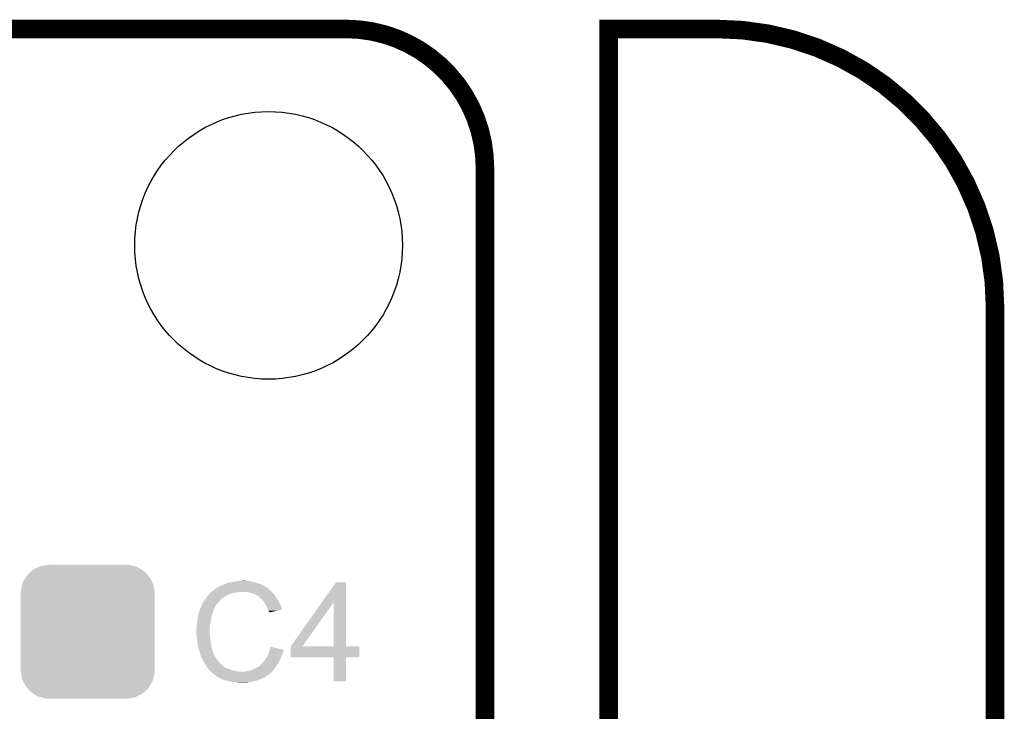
# Model space of a CAD drawing. Extents: x -1.3 to 24.2, y -6.4 to 36.7.
# Tile 38 of 38: x 16.1 to 24.2, y 31 to 36.7. Entities that reach past the tile are written whole.
import ezdxf

# ---------------------------------------------------------------- set-up
doc = ezdxf.new("R2010")
doc.units = 0
doc.layers.get('0').update_dxf_attribs({"linetype": 'CONTINUOUS'})
for name, color, linetype in [('PRESSURE_27_CLICK_V100_GKO', 5, 'CONTINUOUS'), ('PRESSURE_27_CLICK_V100_GTO', 14, 'CONTINUOUS'), ('PRESSURE_27_CLICK_V100_GTS', 12, 'CONTINUOUS')]:
    doc.layers.add(name, color=color, linetype=linetype)

# ---------------------------------------------------------------- blocks, each defined once
blk = doc.blocks.new('CUSTOM_65')
for points in [[(-0.497124, 0.465342), (-0.461888, 0.497124), (0.49401, 0.465342), (0.465342, 0.497124)], [(-0.461888, 0.497124), (-0.445816, 0.51162), (0.465342, 0.497124), (0.441342, 0.51162)], [(-0.445816, 0.51162), (-0.400774, 0.532846), (0.441342, 0.51162), (0.406198, 0.532846)], [(-0.400774, 0.532846), (-0.383312, 0.541074), (0.406198, 0.532846), (0.373946, 0.541074)], [(-0.383312, 0.541074), (-0.323442, 0.549926), (0.373946, 0.541074), (0.339246, 0.549926)], [(-0.323442, 0.549926), (-0.31496, 0.55118), (0.339246, 0.549926), (0.31496, 0.55118)], [(-0.538686, 0.383312), (-0.532846, 0.406198), (0.541074, 0.383312), (0.53029, 0.406198)], [(-0.532846, 0.406198), (-0.508918, 0.445816), (0.53029, 0.406198), (0.51162, 0.445816)], [(-0.508918, 0.445816), (-0.497124, 0.465342), (0.51162, 0.445816), (0.49401, 0.465342)], [(-0.55118, 0.31496), (-0.549926, 0.339246), (0.55118, 0.31496), (0.54759, 0.339246)], [(-0.549926, 0.339246), (-0.538686, 0.383312), (0.54759, 0.339246), (0.541074, 0.383312)], [(-0.55118, -0.31496), (-0.55118, 0.31496), (0.55118, -0.31496), (0.55118, 0.31496)], [(-0.547588, -0.339246), (-0.55118, -0.31496), (0.549926, -0.339246), (0.55118, -0.31496)], [(-0.541074, -0.383312), (-0.547588, -0.339246), (0.538684, -0.383312), (0.549926, -0.339246)], [(-0.530288, -0.406198), (-0.541074, -0.383312), (0.532846, -0.406198), (0.538684, -0.383312)], [(-0.51162, -0.445816), (-0.530288, -0.406198), (0.508916, -0.445816), (0.532846, -0.406198)], [(-0.494008, -0.465342), (-0.51162, -0.445816), (0.497124, -0.465342), (0.508916, -0.445816)], [(-0.465342, -0.497124), (-0.494008, -0.465342), (0.461886, -0.497124), (0.497124, -0.465342)], [(-0.44134, -0.51162), (-0.465342, -0.497124), (0.445816, -0.51162), (0.461886, -0.497124)], [(-0.406198, -0.532846), (-0.44134, -0.51162), (0.400772, -0.532846), (0.445816, -0.51162)], [(-0.373944, -0.541074), (-0.406198, -0.532846), (0.383312, -0.541074), (0.400772, -0.532846)], [(-0.339246, -0.549926), (-0.373944, -0.541074), (0.32344, -0.549926), (0.383312, -0.541074)], [(-0.31496, -0.55118), (-0.339246, -0.549926), (0.31496, -0.55118), (0.32344, -0.549926)]]:
    blk.add_solid(points)
blk = doc.blocks.new('ROUND_11')
blk.add_circle((0, 0), 1.0998)

msp = doc.modelspace()

# ---------------------------------------------------------------- linework, layer by layer
at = {"layer": 'PRESSURE_27_CLICK_V100_GKO', "const_width": 0.1524}
for points in [[(4.064, 36.576), (18.796, 36.576)], [(20.955, 22.26056), (20.955, 36.576), (21.844, 36.576)], [(19.939, 24.384), (19.939, 35.433)], [(24.13, -3.81), (24.13, 34.29)]]:
    msp.add_lwpolyline(points, dxfattribs=at)
for points in [[(19.939, 35.433, 0.4142136), (18.796, 36.576)], [(24.13, 34.29, 0.4142136), (21.844, 36.576)]]:
    msp.add_lwpolyline(points, format="xyb", dxfattribs=at)
at = {"layer": 'PRESSURE_27_CLICK_V100_GTO'}
for points in [[(17.873994, 32.034482), (17.912064, 32.039558), (18.0213, 32.034482), (18.006062, 32.039558)], [(17.912064, 32.039558), (17.91208, 32.03956), (18.006062, 32.039558), (17.980662, 32.03956)], [(17.91208, 32.03956), (17.950178, 32.0421), (17.980662, 32.03956), (17.970498, 32.0421)], [(17.69364, 31.95066), (17.699846, 31.955738), (18.187672, 31.95066), (18.18386, 31.955738)], [(17.699846, 31.955738), (17.709158, 31.963358), (18.18386, 31.955738), (18.176242, 31.963358)], [(17.709158, 31.963358), (17.715368, 31.968438), (18.176242, 31.963358), (18.168622, 31.968438)], [(17.715368, 31.968438), (17.72158, 31.97352), (18.168622, 31.968438), (18.165232, 31.97352)], [(17.72158, 31.97352), (17.725384, 31.976056), (18.165232, 31.97352), (18.16354, 31.976056)], [(17.725384, 31.976056), (17.729196, 31.978598), (18.16354, 31.976056), (18.158464, 31.978598)], [(17.729196, 31.978598), (17.7292, 31.9786), (18.158464, 31.978598), (18.155942, 31.9786)], [(17.7292, 31.9786), (17.732992, 31.981128), (18.155942, 31.9786), (18.155918, 31.981128)], [(17.732992, 31.981128), (17.748256, 31.991302), (18.155918, 31.981128), (18.138138, 31.991302)], [(17.748256, 31.991302), (17.752064, 31.99384), (18.138138, 31.991302), (18.134332, 31.99384)], [(17.752064, 31.99384), (17.754606, 31.993846), (18.134332, 31.99384), (18.134322, 31.993846)], [(17.754606, 31.993846), (17.757144, 31.996382), (18.134322, 31.993846), (18.130518, 31.996382)], [(17.757144, 31.996382), (17.767294, 32.001458), (18.130518, 31.996382), (18.122902, 32.001458)], [(17.767294, 32.001458), (17.777462, 32.006542), (18.122902, 32.001458), (18.111042, 32.006542)], [(17.777462, 32.006542), (17.787622, 32.00908), (18.111042, 32.006542), (18.10512, 32.00908)], [(17.787622, 32.00908), (17.797782, 32.01416), (18.10512, 32.00908), (18.09496, 32.01416)], [(17.797782, 32.01416), (17.8054, 32.0167), (18.09496, 32.01416), (18.08988, 32.0167)], [(17.8054, 32.0167), (17.81302, 32.01924), (18.08988, 32.0167), (18.08099, 32.01924)], [(17.81302, 32.01924), (17.825722, 32.02432), (18.08099, 32.01924), (18.06321, 32.02432)], [(17.825722, 32.02432), (17.84096, 32.02686), (18.06321, 32.02432), (18.05432, 32.02686)], [(17.84096, 32.02686), (17.87398, 32.03448), (18.05432, 32.02686), (18.02131, 32.03448)], [(17.87398, 32.03448), (17.873994, 32.034482), (18.02131, 32.03448), (18.0213, 32.034482)], [(18.60003, 31.866784), (18.714714, 32.029378), (18.796008, 31.866784), (18.796, 32.029378)], [(18.714714, 32.029378), (18.71473, 32.0294), (18.796, 32.029378), (18.71473, 32.0294)], [(17.63014, 31.871922), (17.631408, 31.87446), (17.754964, 31.871922), (17.75714, 31.87446)], [(17.631408, 31.87446), (17.635222, 31.88208), (17.75714, 31.87446), (17.76476, 31.88208)], [(17.635222, 31.88208), (17.646648, 31.897318), (17.76476, 31.88208), (17.779998, 31.897318)], [(17.646648, 31.897318), (17.65046, 31.9024), (17.779998, 31.897318), (17.78762, 31.9024)], [(17.65046, 31.9024), (17.65249, 31.904938), (17.78762, 31.9024), (17.790158, 31.904938)], [(17.65249, 31.904938), (17.664684, 31.92018), (17.790158, 31.904938), (17.81556, 31.92018)], [(17.664684, 31.92018), (17.67078, 31.9278), (17.81556, 31.92018), (17.832324, 31.9278)], [(17.67078, 31.9278), (17.67586, 31.93288), (17.832324, 31.9278), (17.8435, 31.93288)], [(17.67586, 31.93288), (17.68348, 31.9405), (17.8435, 31.93288), (17.868902, 31.9405)], [(17.68348, 31.9405), (17.68856, 31.94558), (17.868902, 31.9405), (17.89176, 31.94558)], [(17.68856, 31.94558), (17.6911, 31.94812), (17.89176, 31.94558), (17.914618, 31.94812)], [(17.6911, 31.94812), (17.69364, 31.95066), (17.914618, 31.94812), (17.924778, 31.95066)], [(18.003518, 31.94558), (17.978118, 31.95066), (18.191482, 31.94558), (18.187672, 31.95066)], [(18.026382, 31.93796), (18.003518, 31.94558), (18.199102, 31.93796), (18.191482, 31.94558)], [(18.046698, 31.932882), (18.026382, 31.93796), (18.204178, 31.932882), (18.199102, 31.93796)], [(18.058138, 31.925256), (18.046698, 31.932882), (18.211802, 31.925256), (18.204178, 31.932882)], [(18.061938, 31.922722), (18.058138, 31.925256), (18.21307, 31.922722), (18.211802, 31.925256)], [(18.074636, 31.91764), (18.061938, 31.922722), (18.21561, 31.91764), (18.21307, 31.922722)], [(18.082258, 31.91002), (18.074636, 31.91764), (18.21942, 31.91002), (18.21561, 31.91764)], [(18.08226, 31.910018), (18.082258, 31.91002), (18.219422, 31.910018), (18.21942, 31.91002)], [(18.096776, 31.89732), (18.08226, 31.910018), (18.22958, 31.89732), (18.219422, 31.910018)], [(18.10258, 31.892242), (18.096776, 31.89732), (18.232966, 31.892242), (18.22958, 31.89732)], [(18.111472, 31.88208), (18.10258, 31.892242), (18.23974, 31.88208), (18.232966, 31.892242)], [(18.12036, 31.871922), (18.111472, 31.88208), (18.244094, 31.871922), (18.23974, 31.88208)], [(17.590346, 31.785556), (17.598814, 31.81096), (17.7038, 31.785556), (17.71396, 31.81096)], [(17.598814, 31.81096), (17.59966, 31.813498), (17.71396, 31.81096), (17.715228, 31.813498)], [(17.59966, 31.813498), (17.609456, 31.836358), (17.715228, 31.813498), (17.72666, 31.836358)], [(17.609456, 31.836358), (17.614902, 31.84906), (17.72666, 31.836358), (17.736184, 31.84906)], [(17.614902, 31.84906), (17.61744, 31.851606), (17.736184, 31.84906), (17.738092, 31.851606)], [(17.61744, 31.851606), (17.617442, 31.854144), (17.738092, 31.851606), (17.739996, 31.854144)], [(17.617442, 31.854144), (17.618712, 31.856682), (17.739996, 31.854144), (17.7419, 31.856682)], [(17.618712, 31.856682), (17.619982, 31.85922), (17.7419, 31.856682), (17.744074, 31.85922)], [(17.619982, 31.85922), (17.62506, 31.8643), (17.744074, 31.85922), (17.74843, 31.8643)], [(17.62506, 31.8643), (17.63014, 31.871922), (17.74843, 31.8643), (17.754964, 31.871922)], [(18.125126, 31.864298), (18.12036, 31.871922), (18.24736, 31.864298), (18.244094, 31.871922)], [(18.136236, 31.84652), (18.125126, 31.864298), (18.25752, 31.84652), (18.24736, 31.864298)], [(18.145758, 31.831282), (18.136236, 31.84652), (18.263226, 31.831282), (18.25752, 31.84652)], [(18.15338, 31.81096), (18.145758, 31.831282), (18.270834, 31.81096), (18.263226, 31.831282)], [(18.156772, 31.805874), (18.15338, 31.81096), (18.272736, 31.805874), (18.270834, 31.81096)], [(18.158458, 31.803344), (18.156772, 31.805874), (18.262098, 31.803344), (18.272736, 31.805874)], [(18.161, 31.795722), (18.158458, 31.803344), (18.23005, 31.795722), (18.262098, 31.803344)], [(18.166078, 31.785564), (18.161, 31.795722), (18.187338, 31.785564), (18.23005, 31.795722)], [(18.343904, 31.503656), (18.60003, 31.866784), (18.440424, 31.503656), (18.696904, 31.866784)], [(18.696918, 31.50362), (18.696904, 31.866784), (18.796022, 31.50362), (18.796008, 31.866784)], [(17.57426, 31.70428), (17.575822, 31.71444), (17.684172, 31.70428), (17.68602, 31.71444)], [(17.575822, 31.71444), (17.57934, 31.7373), (17.68602, 31.71444), (17.691098, 31.7373)], [(17.57934, 31.737302), (17.583404, 31.757618), (17.6911, 31.737302), (17.69364, 31.757618)], [(17.57934, 31.7373), (17.57934, 31.737302), (17.691098, 31.7373), (17.6911, 31.737302)], [(17.583404, 31.757618), (17.586452, 31.772858), (17.69364, 31.757618), (17.69872, 31.772858)], [(17.586452, 31.772858), (17.586962, 31.7754), (17.69872, 31.772858), (17.69999, 31.7754)], [(17.586962, 31.7754), (17.587806, 31.777936), (17.69999, 31.7754), (17.701258, 31.777936)], [(17.587806, 31.777936), (17.588652, 31.780474), (17.701258, 31.777936), (17.70126, 31.780474)], [(17.588652, 31.780474), (17.589498, 31.783014), (17.70126, 31.780474), (17.703794, 31.783014)], [(17.589498, 31.783014), (17.590346, 31.785556), (17.703794, 31.783014), (17.7038, 31.785556)], [(18.16608, 31.780508), (18.166078, 31.785564), (18.16608, 31.780508), (18.187338, 31.785564)], [(17.56664, 31.640782), (17.56918, 31.650942), (17.6784, 31.640782), (17.6784, 31.650942)], [(17.56664, 31.628078), (17.56664, 31.640782), (17.6784, 31.628078), (17.6784, 31.640782)], [(17.56918, 31.673802), (17.571296, 31.686502), (17.679784, 31.673802), (17.68094, 31.686502)], [(17.56918, 31.658562), (17.56918, 31.673802), (17.6784, 31.658562), (17.679784, 31.673802)], [(17.56918, 31.650942), (17.56918, 31.658562), (17.6784, 31.650942), (17.6784, 31.658562)], [(17.571296, 31.686502), (17.57426, 31.70428), (17.68094, 31.686502), (17.684172, 31.70428)], [(17.568864, 31.592518), (17.56664, 31.628078), (17.6784, 31.592518), (17.6784, 31.628078)], [(17.56918, 31.58744), (17.568864, 31.592518), (17.679416, 31.58744), (17.6784, 31.592518)], [(17.570134, 31.579818), (17.56918, 31.58744), (17.68094, 31.579818), (17.679416, 31.58744)], [(17.571722, 31.567118), (17.570134, 31.579818), (17.68094, 31.567118), (17.68094, 31.579818)], [(17.57426, 31.5468), (17.571722, 31.567118), (17.684636, 31.5468), (17.68094, 31.567118)], [(17.575784, 31.53918), (17.57426, 31.5468), (17.68602, 31.53918), (17.684636, 31.5468)], [(17.58188, 31.5087), (17.575784, 31.53918), (17.6911, 31.5087), (17.68602, 31.53918)], [(17.58188, 31.508698), (17.58188, 31.5087), (17.691102, 31.508698), (17.6911, 31.5087)], [(17.58442, 31.490922), (17.58188, 31.508698), (17.695546, 31.490922), (17.691102, 31.508698)], [(17.589498, 31.47568), (17.58442, 31.490922), (17.699358, 31.47568), (17.695546, 31.490922)], [(17.59204, 31.462982), (17.589498, 31.47568), (17.702534, 31.462982), (17.699358, 31.47568)], [(18.169348, 31.468058), (18.170798, 31.473122), (18.285458, 31.468058), (18.28546, 31.473122)], [(18.170798, 31.473122), (18.178802, 31.501076), (18.28546, 31.473122), (18.178802, 31.501076)], [(18.34388, 31.412202), (18.343882, 31.503598), (18.907738, 31.412202), (18.90776, 31.503598)], [(18.343882, 31.50362), (18.343884, 31.503626), (18.696918, 31.50362), (18.65417, 31.503626)], [(18.343882, 31.503598), (18.343882, 31.50362), (18.90776, 31.503598), (18.796022, 31.50362)], [(18.343884, 31.503626), (18.343904, 31.503656), (18.65417, 31.503626), (18.440424, 31.503656)], [(17.597118, 31.450282), (17.59204, 31.462982), (17.705708, 31.450282), (17.702534, 31.462982)], [(17.597628, 31.447738), (17.597118, 31.450282), (17.706344, 31.447738), (17.705708, 31.450282)], [(17.598136, 31.445196), (17.597628, 31.447738), (17.708882, 31.445196), (17.706344, 31.447738)], [(17.59966, 31.43758), (17.598136, 31.445196), (17.71269, 31.43758), (17.708882, 31.445196)], [(17.600296, 31.43504), (17.59966, 31.43758), (17.71396, 31.43504), (17.71269, 31.43758)], [(17.602198, 31.427426), (17.600296, 31.43504), (17.717008, 31.427426), (17.71396, 31.43504)], [(17.607274, 31.422346), (17.602198, 31.427426), (17.71904, 31.422346), (17.717008, 31.427426)], [(17.607276, 31.422338), (17.607274, 31.422346), (17.719042, 31.422338), (17.71904, 31.422346)], [(17.60728, 31.414726), (17.607276, 31.422338), (17.72448, 31.414726), (17.719042, 31.422338)], [(17.609814, 31.412186), (17.60728, 31.414726), (17.726294, 31.412186), (17.72448, 31.414726)], [(17.60982, 31.409646), (17.609814, 31.412186), (17.728108, 31.409646), (17.726294, 31.412186)], [(17.622132, 31.38678), (17.60982, 31.409646), (17.74444, 31.38678), (17.728108, 31.409646)], [(18.12544, 31.38424), (18.133062, 31.394402), (18.250484, 31.38424), (18.255176, 31.394402)], [(18.133062, 31.394402), (18.136108, 31.39948), (18.255176, 31.394402), (18.25752, 31.39948)], [(18.136108, 31.39948), (18.145252, 31.41472), (18.25752, 31.39948), (18.26514, 31.41472)], [(18.145252, 31.41472), (18.15592, 31.4325), (18.26514, 31.41472), (18.27225, 31.4325)], [(18.15592, 31.4325), (18.158458, 31.440118), (18.27225, 31.4325), (18.275298, 31.440118)], [(18.158458, 31.440118), (18.161, 31.447738), (18.275298, 31.440118), (18.276822, 31.447738)], [(18.161, 31.447738), (18.163176, 31.452818), (18.276822, 31.447738), (18.277838, 31.452818)], [(18.163176, 31.452818), (18.166442, 31.460436), (18.277838, 31.452818), (18.282918, 31.460436)], [(18.166442, 31.460436), (18.168622, 31.46552), (18.282918, 31.460436), (18.284612, 31.46552)], [(18.168622, 31.46552), (18.169348, 31.468058), (18.284612, 31.46552), (18.285458, 31.468058)], [(18.696918, 31.41218), (18.34388, 31.412202), (18.907738, 31.41218), (18.907738, 31.412202)], [(18.69692, 31.412158), (18.696918, 31.41218), (18.796, 31.412158), (18.907738, 31.41218)], [(18.69694, 31.216622), (18.69692, 31.412158), (18.795978, 31.216622), (18.796, 31.412158)], [(17.6276, 31.37662), (17.622132, 31.38678), (17.75206, 31.37662), (17.74444, 31.38678)], [(17.633854, 31.366458), (17.6276, 31.37662), (17.75968, 31.366458), (17.75206, 31.37662)], [(17.64792, 31.3436), (17.633854, 31.366458), (17.78581, 31.3436), (17.75968, 31.366458)], [(17.657158, 31.3309), (17.64792, 31.3436), (17.800326, 31.3309), (17.78581, 31.3436)], [(17.657162, 31.330894), (17.657158, 31.3309), (17.805406, 31.330894), (17.800326, 31.3309)], [(17.659006, 31.328358), (17.657162, 31.330894), (17.807944, 31.328358), (17.805406, 31.330894)], [(17.6627, 31.32328), (17.659006, 31.328358), (17.818102, 31.32328), (17.807944, 31.328358)], [(17.664548, 31.32074), (17.6627, 31.32328), (17.825718, 31.32074), (17.818102, 31.32328)], [(17.66824, 31.315662), (17.664548, 31.32074), (17.837568, 31.315662), (17.825718, 31.32074)], [(17.670782, 31.31312), (17.66824, 31.315662), (17.8435, 31.31312), (17.837568, 31.315662)], [(17.678402, 31.3055), (17.670782, 31.31312), (17.863822, 31.3055), (17.8435, 31.31312)], [(17.993362, 31.300422), (18.01622, 31.30804), (18.19402, 31.300422), (18.200368, 31.30804)], [(18.01622, 31.30804), (18.041622, 31.31566), (18.200368, 31.30804), (18.20672, 31.31566)], [(18.041622, 31.31566), (18.067018, 31.3309), (18.20672, 31.31566), (18.217604, 31.3309)], [(18.067018, 31.3309), (18.073366, 31.33344), (18.217604, 31.3309), (18.21942, 31.33344)], [(18.073366, 31.33344), (18.07972, 31.335982), (18.21942, 31.33344), (18.221178, 31.335982)], [(18.07972, 31.335982), (18.09242, 31.34614), (18.221178, 31.335982), (18.228212, 31.34614)], [(18.09242, 31.34614), (18.10766, 31.36138), (18.228212, 31.34614), (18.238762, 31.36138)], [(18.10766, 31.36138), (18.111044, 31.366458), (18.238762, 31.36138), (18.242278, 31.366458)], [(18.111044, 31.366458), (18.112742, 31.369002), (18.242278, 31.366458), (18.243452, 31.369002)], [(18.112742, 31.369002), (18.12036, 31.37662), (18.243452, 31.369002), (18.246968, 31.37662)], [(18.12036, 31.37662), (18.12544, 31.38424), (18.246968, 31.37662), (18.250484, 31.38424)], [(17.683482, 31.30042), (17.678402, 31.3055), (17.88668, 31.30042), (17.863822, 31.3055)], [(17.688562, 31.29534), (17.683482, 31.30042), (17.912082, 31.29534), (17.88668, 31.30042)], [(17.698724, 31.285178), (17.688562, 31.29534), (18.181318, 31.285178), (18.189786, 31.29534)], [(17.70634, 31.277562), (17.698724, 31.285178), (18.170662, 31.277562), (18.181318, 31.285178)], [(17.71313, 31.27247), (17.70634, 31.277562), (18.16354, 31.27247), (18.170662, 31.277562)], [(17.7165, 31.269942), (17.71313, 31.27247), (18.163534, 31.269942), (18.16354, 31.27247)], [(17.716516, 31.269934), (17.7165, 31.269942), (18.163534, 31.269934), (18.163534, 31.269942)], [(17.721576, 31.267402), (17.716516, 31.269934), (18.160996, 31.267402), (18.163534, 31.269934)], [(17.72158, 31.2674), (17.721576, 31.267402), (18.160994, 31.2674), (18.160996, 31.267402)], [(17.721586, 31.267394), (17.72158, 31.2674), (18.153374, 31.267394), (18.160994, 31.2674)], [(17.72666, 31.26232), (17.721586, 31.267394), (18.148298, 31.26232), (18.153374, 31.267394)], [(17.731734, 31.257246), (17.72666, 31.26232), (18.141532, 31.257246), (18.148298, 31.26232)], [(17.734258, 31.25724), (17.731734, 31.257246), (18.141526, 31.25724), (18.141532, 31.257246)], [(17.73428, 31.254716), (17.734258, 31.25724), (18.13816, 31.254716), (18.141526, 31.25724)], [(17.734318, 31.2547), (17.73428, 31.254716), (18.13814, 31.2547), (18.13816, 31.254716)], [(17.746146, 31.24962), (17.734318, 31.2547), (18.13052, 31.24962), (18.13814, 31.2547)], [(17.75206, 31.24708), (17.746146, 31.24962), (18.124168, 31.24708), (18.13052, 31.24962)], [(17.755872, 31.24454), (17.75206, 31.24708), (18.117818, 31.24454), (18.124168, 31.24708)], [(17.767298, 31.236922), (17.755872, 31.24454), (18.105122, 31.236922), (18.117818, 31.24454)], [(17.767304, 31.23692), (17.767298, 31.236922), (18.10512, 31.23692), (18.105122, 31.236922)], [(17.78153, 31.23184), (17.767304, 31.23692), (18.089882, 31.23184), (18.10512, 31.23692)], [(17.80286, 31.224222), (17.78153, 31.23184), (18.072108, 31.224222), (18.089882, 31.23184)], [(17.912082, 31.29534), (17.962882, 31.295342), (18.189786, 31.29534), (18.189788, 31.295342)], [(17.962882, 31.295342), (17.970502, 31.29788), (18.189788, 31.295342), (18.191902, 31.29788)], [(17.970502, 31.29788), (17.993362, 31.300422), (18.191902, 31.29788), (18.19402, 31.300422)], [(17.80288, 31.224218), (17.80286, 31.224222), (18.0721, 31.224218), (18.072108, 31.224222)], [(17.850278, 31.21406), (17.80288, 31.224218), (18.03654, 31.21406), (18.0721, 31.224218)], [(17.87398, 31.20898), (17.850278, 31.21406), (18.016218, 31.20898), (18.03654, 31.21406)], [(17.889218, 31.20644), (17.87398, 31.20898), (17.9959, 31.20644), (18.016218, 31.20898)], [(17.917158, 31.2039), (17.904458, 31.20644), (17.973038, 31.2039), (17.9959, 31.20644)], [(18.795978, 31.2166), (18.69694, 31.216622), (18.795978, 31.2166), (18.795978, 31.216622)]]:
    msp.add_solid(points, dxfattribs=at)

# ---------------------------------------------------------------- block references
at = {"layer": 'PRESSURE_27_CLICK_V100_GTS'}
for name, p in [('ROUND_11', (18.161, 34.798)), ('CUSTOM_65', (16.6751, 31.623))]:
    msp.add_blockref(name, p, dxfattribs=at)

doc.saveas('drawing.dxf')
